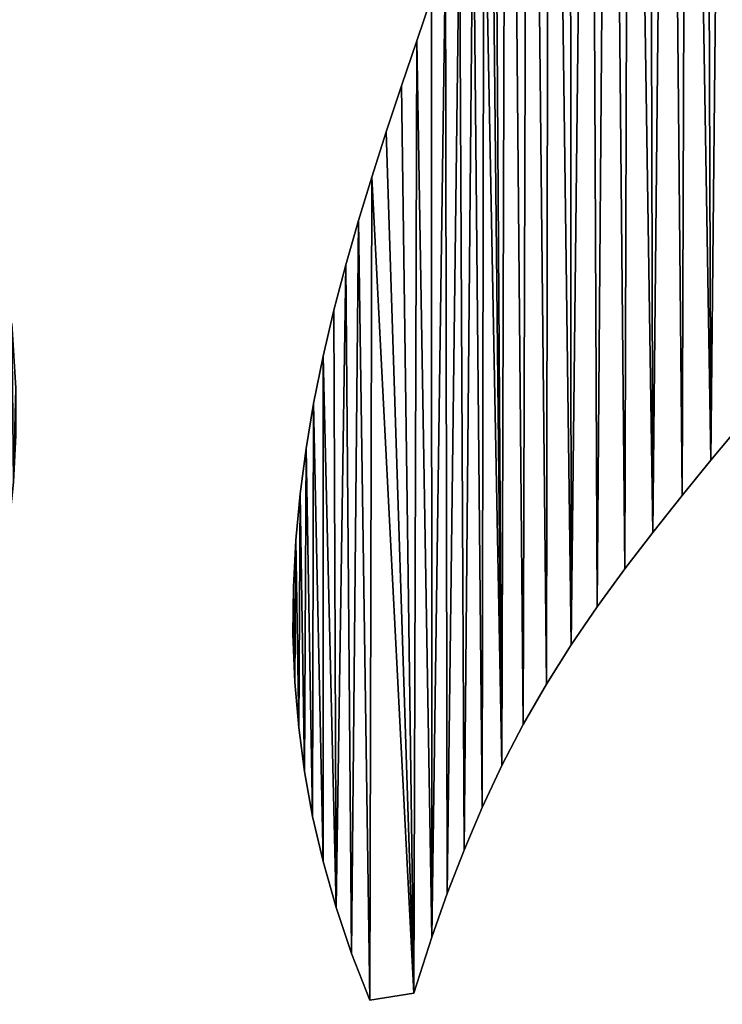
# Model space of a CAD drawing. Extents: x 9 to 1212, y 18 to 833.
# Tile 143 of 172: x 291 to 318, y 671 to 708. Entities that reach past the tile are written whole.
import ezdxf

# ---------------------------------------------------------------- set-up
doc = ezdxf.new("R2010")
doc.units = 0
doc.header["$MEASUREMENT"] = 0
doc.layers.get('0').update_dxf_attribs({"linetype": 'CONTINUOUS'})

# ---------------------------------------------------------------- blocks, each defined once
blk = doc.blocks.new('GRUPO_1')
for p, q in [((297.55002, 267.15982), (298.10273, 268.79405)), ((297.55002, 267.15982, 15), (298.10273, 268.79405, 15)), ((296.97975, 265.47834), (297.55002, 267.15982)), ((296.97975, 265.47834, 15), (297.55002, 267.15982, 15)), ((297.55002, 267.15982), (297.55002, 267.15982, 15)), ((296.40374, 263.75059), (296.97975, 265.47834)), ((296.40374, 263.75059, 15), (296.97975, 265.47834, 15)), ((296.97975, 265.47834), (296.97975, 265.47834, 15)), ((295.86113, 262.0645), (296.40374, 263.75059)), ((295.86113, 262.0645, 15), (296.40374, 263.75059, 15)), ((296.40374, 263.75059), (296.40374, 263.75059, 15)), ((295.36373, 260.43798), (295.86113, 262.0645)), ((295.36373, 260.43798, 15), (295.86113, 262.0645, 15)), ((295.86113, 262.0645), (295.86113, 262.0645, 15)), ((294.88883, 258.7765), (295.36373, 260.43798)), ((294.88883, 258.7765, 15), (295.36373, 260.43798, 15)), ((295.36373, 260.43798), (295.36373, 260.43798, 15)), ((294.44499, 257.08079), (294.88883, 258.7765)), ((294.44499, 257.08079, 15), (294.88883, 258.7765, 15)), ((294.88883, 258.7765), (294.88883, 258.7765, 15)), ((294.04073, 255.35155), (294.44499, 257.08079)), ((294.04073, 255.35155, 15), (294.44499, 257.08079, 15)), ((294.44499, 257.08079), (294.44499, 257.08079, 15)), ((293.6846, 253.58951), (294.04073, 255.35155)), ((293.6846, 253.58951, 15), (294.04073, 255.35155, 15)), ((294.04073, 255.35155), (294.04073, 255.35155, 15)), ((293.40021, 251.8963), (293.6846, 253.58951)), ((293.40021, 251.8963, 15), (293.6846, 253.58951, 15)), ((293.6846, 253.58951), (293.6846, 253.58951, 15)), ((309.72281, 252.84221), (308.56716, 251.45812)), ((309.72281, 252.84221, 15), (308.56716, 251.45812, 15)), ((293.17614, 250.19815), (293.40021, 251.8963)), ((293.17614, 250.19815, 15), (293.40021, 251.8963, 15)), ((293.40021, 251.8963), (293.40021, 251.8963, 15)), ((308.56716, 251.45812), (307.4893, 250.14153)), ((308.56716, 251.45812, 15), (307.4893, 250.14153, 15)), ((308.56716, 251.45812), (308.56716, 251.45812, 15)), ((293.01517, 248.47332), (293.17614, 250.19815)), ((293.01517, 248.47332, 15), (293.17614, 250.19815, 15)), ((293.17614, 250.19815), (293.17614, 250.19815, 15)), ((307.4893, 250.14153), (306.38718, 248.75732)), ((307.4893, 250.14153, 15), (306.38718, 248.75732, 15)), ((307.4893, 250.14153), (307.4893, 250.14153, 15)), ((306.38718, 248.75732), (305.34091, 247.39202)), ((306.38718, 248.75732, 15), (305.34091, 247.39202, 15)), ((306.38718, 248.75732), (306.38718, 248.75732, 15)), ((292.9242, 246.7224), (293.01517, 248.47332)), ((292.9242, 246.7224, 15), (293.01517, 248.47332, 15)), ((293.01517, 248.47332), (293.01517, 248.47332, 15)), ((305.34091, 247.39202), (304.30827, 245.9748)), ((305.34091, 247.39202, 15), (304.30827, 245.9748, 15)), ((305.34091, 247.39202), (305.34091, 247.39202, 15)), ((292.91015, 244.94595), (292.9242, 246.7224)), ((292.91015, 244.94595, 15), (292.9242, 246.7224, 15)), ((292.9242, 246.7224), (292.9242, 246.7224, 15)), ((304.30827, 245.9748), (303.33557, 244.55115)), ((304.30827, 245.9748, 15), (303.33557, 244.55115, 15)), ((304.30827, 245.9748), (304.30827, 245.9748, 15)), ((292.97991, 243.14455), (292.91015, 244.94595)), ((292.97991, 243.14455, 15), (292.91015, 244.94595, 15)), ((292.91015, 244.94595), (292.91015, 244.94595, 15)), ((303.33557, 244.55115), (302.4021, 243.07344)), ((303.33557, 244.55115, 15), (302.4021, 243.07344, 15)), ((303.33557, 244.55115), (303.33557, 244.55115, 15)), ((293.12476, 241.4593), (292.97991, 243.14455)), ((293.12476, 241.4593, 15), (292.97991, 243.14455, 15)), ((292.97991, 243.14455), (292.97991, 243.14455, 15)), ((302.4021, 243.07344), (301.53518, 241.56968)), ((302.4021, 243.07344, 15), (301.53518, 241.56968, 15)), ((302.4021, 243.07344), (302.4021, 243.07344, 15)), ((301.53518, 241.56968), (300.73291, 240.03117)), ((301.53518, 241.56968, 15), (300.73291, 240.03117, 15)), ((301.53518, 241.56968), (301.53518, 241.56968, 15)), ((293.34485, 239.80196), (293.12476, 241.4593)), ((293.34485, 239.80196, 15), (293.12476, 241.4593, 15)), ((293.12476, 241.4593), (293.12476, 241.4593, 15)), ((300.73291, 240.03117), (299.99255, 238.45472)), ((300.73291, 240.03117, 15), (299.99255, 238.45472, 15)), ((300.73291, 240.03117), (300.73291, 240.03117, 15)), ((293.64815, 238.12585), (293.34485, 239.80196)), ((293.64815, 238.12585, 15), (293.34485, 239.80196, 15)), ((293.34485, 239.80196), (293.34485, 239.80196, 15)), ((299.99255, 238.45472), (299.31662, 236.8587)), ((299.99255, 238.45472, 15), (299.31662, 236.8587, 15)), ((299.99255, 238.45472), (299.99255, 238.45472, 15)), ((294.03967, 236.43139), (293.64815, 238.12585)), ((294.03967, 236.43139, 15), (293.64815, 238.12585, 15)), ((293.64815, 238.12585), (293.64815, 238.12585, 15)), ((299.31662, 236.8587), (298.6916, 235.23191)), ((299.31662, 236.8587, 15), (298.6916, 235.23191, 15)), ((299.31662, 236.8587), (299.31662, 236.8587, 15)), ((294.5244, 234.71899), (294.03967, 236.43139)), ((294.5244, 234.71899, 15), (294.03967, 236.43139, 15)), ((294.03967, 236.43139), (294.03967, 236.43139, 15)), ((298.6916, 235.23191), (298.11736, 233.59958)), ((298.6916, 235.23191, 15), (298.11736, 233.59958, 15)), ((298.6916, 235.23191), (298.6916, 235.23191, 15)), ((295.10733, 232.98908), (294.5244, 234.71899)), ((295.10733, 232.98908, 15), (294.5244, 234.71899, 15)), ((294.5244, 234.71899), (294.5244, 234.71899, 15)), ((298.11736, 233.59958), (297.44012, 231.5008)), ((298.11736, 233.59958, 15), (297.44012, 231.5008, 15)), ((298.11736, 233.59958), (298.11736, 233.59958, 15)), ((295.79345, 231.24208), (295.10733, 232.98908)), ((295.79345, 231.24208, 15), (295.10733, 232.98908, 15)), ((295.10733, 232.98908), (295.10733, 232.98908, 15)), ((297.44012, 231.5008), (295.79345, 231.24208)), ((297.44012, 231.5008, 15), (295.79345, 231.24208, 15)), ((295.79345, 231.24208), (295.79345, 231.24208, 15)), ((297.44012, 231.5008), (297.44012, 231.5008, 15))]:
    blk.add_line(p, q)
mesh = blk.add_polyface()
corners = [(297.76337, 309.19065), (298.40314, 285.18428), (297.19939, 286.29373), (298.5333, 308.9643), (299.31836, 283.95925), (299.34111, 308.71611), (300.03646, 282.39767), (300.14279, 308.45866), (300.41265, 280.70197), (300.93806, 308.19202), (300.48826, 278.87563), (300.73291, 240.03117), (301.53518, 241.56968), (301.72661, 307.91622), (302.4021, 243.07344), (302.50816, 307.63132), (303.33557, 244.55115), (303.27985, 307.33836), (304.03203, 307.04128), (304.30827, 245.9748), (304.77661, 306.73558), (305.34091, 247.39202), (305.51334, 306.4213), (306.38718, 248.75732), (306.24193, 306.0985), (257.22723, 308.56869), (255.80686, 324.78407), (355.2355, 324.86785), (258.87274, 308.58805), (260.49905, 308.60718), (262.09467, 308.62594), (263.77162, 308.64567), (265.34398, 308.66416), (266.99547, 308.68358), (268.52457, 308.70152), (270.13736, 308.72015), (271.35745, 289.90374), (272.93453, 290.29904), (274.49879, 290.57794), (276.15582, 290.7667), (277.90909, 290.86217), (279.76208, 290.8612), (281.71825, 290.76064), (283.70719, 290.56621), (285.72801, 290.28524), (287.64274, 289.95152), (289.39929, 289.57709), (291.00314, 289.16239), (292.45977, 288.7079), (293.79883, 288.20409), (295.67289, 287.30103), (269.59908, 289.30489)]
mesh.append_faces([[corners[k] for k in face] for face in [(1, 3, 4), (4, 5, 6), (6, 7, 8), (8, 9, 10), (25, 27, 28), (28, 27, 29), (29, 27, 30), (30, 27, 31), (31, 27, 32), (32, 27, 33), (33, 27, 34), (34, 27, 35), (36, 0, 37), (37, 0, 38), (38, 0, 39), (39, 0, 40), (40, 0, 41), (41, 0, 42), (42, 0, 43), (43, 0, 44), (44, 0, 45), (45, 0, 46), (46, 0, 47), (47, 0, 48), (48, 0, 49), (49, 0, 50), (50, 0, 2), (51, 35, 36)]], dxfattribs={"vtx0": -1, "vtx1": -1})
mesh.append_faces([[corners[k] for k in face] for face in [(10, 9, 11), (35, 0, 36)]], dxfattribs={"vtx0": -1, "vtx1": -1, "vtx2": -1})
mesh.append_faces([[corners[k] for k in face] for face in [(0, 1, 2), (1, 0, 3), (4, 3, 5), (6, 5, 7), (8, 7, 9), (12, 9, 13), (14, 13, 15), (16, 15, 17), (16, 17, 18), (19, 18, 20), (21, 20, 22), (23, 22, 24), (25, 26, 27)]], dxfattribs={"vtx0": -1, "vtx2": -1})
mesh = blk.add_polyface()
corners = [(270.13736, 308.72015, 15), (269.59908, 289.30489, 15), (271.35745, 289.90374, 15), (255.80686, 324.78407, 15), (257.22723, 308.56869, 15), (355.2355, 324.86785, 15), (258.87274, 308.58805, 15), (260.49905, 308.60718, 15), (262.09467, 308.62594, 15), (263.77162, 308.64567, 15), (265.34398, 308.66416, 15), (266.99547, 308.68358, 15), (268.52457, 308.70152, 15), (297.76337, 309.19065, 15), (272.93453, 290.29904, 15), (274.49879, 290.57794, 15), (276.15582, 290.7667, 15), (277.90909, 290.86217, 15), (279.76208, 290.8612, 15), (281.71825, 290.76064, 15), (283.70719, 290.56621, 15), (285.72801, 290.28524, 15), (287.64274, 289.95152, 15), (289.39929, 289.57709, 15), (291.00314, 289.16239, 15), (292.45977, 288.7079, 15), (293.79883, 288.20409, 15), (295.67289, 287.30103, 15), (297.19939, 286.29373, 15), (298.40314, 285.18428, 15), (298.5333, 308.9643, 15), (299.31836, 283.95925, 15), (299.34111, 308.71611, 15), (300.03646, 282.39767, 15), (300.14279, 308.45866, 15), (300.41265, 280.70197, 15), (300.93806, 308.19202, 15), (300.48826, 278.87563, 15), (300.73291, 240.03117, 15), (301.53518, 241.56968, 15), (301.72661, 307.91622, 15), (302.4021, 243.07344, 15), (302.50816, 307.63132, 15), (303.33557, 244.55115, 15), (303.27985, 307.33836, 15), (304.03203, 307.04128, 15), (304.30827, 245.9748, 15), (304.77661, 306.73558, 15), (305.34091, 247.39202, 15), (305.51334, 306.4213, 15), (306.38718, 248.75732, 15), (306.24193, 306.0985, 15)]
mesh.append_faces([[corners[k] for k in face] for face in [(3, 4, 5), (29, 13, 28), (13, 29, 30), (30, 31, 32), (32, 33, 34), (34, 35, 36), (36, 39, 40), (40, 41, 42), (42, 43, 44), (44, 43, 45), (45, 46, 47), (47, 48, 49), (49, 50, 51)]], dxfattribs={"vtx0": -1, "vtx1": -1})
mesh.append_faces([[corners[k] for k in face] for face in [(13, 0, 2), (36, 37, 38)]], dxfattribs={"vtx0": -1, "vtx1": -1, "vtx2": -1})
mesh.append_faces([[corners[k] for k in face] for face in [(0, 1, 2), (5, 4, 6), (5, 6, 7), (5, 7, 8), (5, 8, 9), (5, 9, 10), (5, 10, 11), (5, 11, 12), (5, 12, 0), (13, 2, 14), (13, 14, 15), (13, 15, 16), (13, 16, 17), (13, 17, 18), (13, 18, 19), (13, 19, 20), (13, 20, 21), (13, 21, 22), (13, 22, 23), (13, 23, 24), (13, 24, 25), (13, 25, 26), (13, 26, 27), (13, 27, 28), (30, 29, 31), (32, 31, 33), (34, 33, 35), (36, 35, 37)]], dxfattribs={"vtx0": -1, "vtx2": -1})
mesh = blk.add_polyface()
corners = [(306.38718, 248.75732), (306.24193, 306.0985), (306.9621, 305.76721), (307.4893, 250.14153), (307.67357, 305.42749), (308.56716, 251.45812), (308.37608, 305.07938), (309.09599, 304.70895), (309.72281, 252.84221), (309.8083, 304.32811), (311.03176, 254.19412), (310.50993, 303.9383), (311.20057, 303.53957), (312.20698, 255.32059), (311.87989, 303.13198), (312.54759, 302.71557), (313.44035, 256.55176), (313.20335, 302.29041), (313.87643, 301.83619), (314.6449, 257.80939), (314.53765, 301.3711), (315.18466, 300.89654), (315.82202, 259.09933), (315.81708, 300.41258), (316.43454, 299.91926), (316.96631, 260.42085), (317.03669, 299.41665), (318.07217, 261.77304), (317.63195, 298.89697), (318.23086, 298.34892), (319.13592, 263.15755), (318.81162, 297.79081), (319.3738, 297.22271), (320.15318, 264.57584), (319.91699, 296.64469), (320.44076, 296.05682), (320.29623, 263.99363), (270.13736, 308.72015), (355.2355, 324.86785), (297.76337, 309.19065), (298.31149, 309.19702), (299.11741, 309.20639), (299.83988, 309.2148), (300.64585, 309.22423), (301.48615, 309.23407), (302.27063, 309.24325), (303.08929, 309.25284), (303.88656, 309.26217), (304.69785, 309.27167), (305.50258, 309.28109), (306.30685, 309.2905), (307.11246, 309.29993), (307.94508, 309.30968), (308.64676, 309.31789), (309.41442, 309.32687)]
mesh.append_faces([[corners[k] for k in face] for face in [(22, 24, 25), (25, 26, 27), (27, 29, 30), (30, 32, 33), (33, 35, 36), (39, 38, 40), (40, 38, 41), (41, 38, 42), (42, 38, 43), (43, 38, 44), (44, 38, 45), (45, 38, 46), (46, 38, 47), (47, 38, 48), (48, 38, 49), (49, 38, 50), (50, 38, 51), (51, 38, 52), (52, 38, 53), (53, 38, 54)]], dxfattribs={"vtx0": -1, "vtx1": -1})
mesh.append_faces([[corners[k] for k in face] for face in [(37, 38, 39)]], dxfattribs={"vtx0": -1, "vtx1": -1, "vtx2": -1})
mesh.append_faces([[corners[k] for k in face] for face in [(0, 1, 2), (3, 2, 4), (5, 4, 6), (5, 6, 7), (8, 7, 9), (10, 9, 11), (10, 11, 12), (13, 12, 14), (13, 14, 15), (16, 15, 17), (16, 17, 18), (19, 18, 20), (19, 20, 21), (22, 21, 23), (22, 23, 24), (25, 24, 26), (27, 26, 28), (27, 28, 29), (30, 29, 31), (30, 31, 32), (33, 32, 34), (33, 34, 35)]], dxfattribs={"vtx0": -1, "vtx2": -1})
mesh = blk.add_polyface()
corners = [(355.2355, 324.86785, 15), (270.13736, 308.72015, 15), (297.76337, 309.19065, 15), (298.31149, 309.19702, 15), (299.11741, 309.20639, 15), (299.83988, 309.2148, 15), (300.64585, 309.22423, 15), (301.48615, 309.23407, 15), (302.27063, 309.24325, 15), (303.08929, 309.25284, 15), (303.88656, 309.26217, 15), (304.69785, 309.27167, 15), (305.50258, 309.28109, 15), (306.30685, 309.2905, 15), (307.11246, 309.29993, 15), (307.94508, 309.30968, 15), (308.64676, 309.31789, 15), (309.41442, 309.32687, 15), (306.24193, 306.0985, 15), (306.38718, 248.75732, 15), (306.9621, 305.76721, 15), (307.4893, 250.14153, 15), (307.67357, 305.42749, 15), (308.56716, 251.45812, 15), (308.37608, 305.07938, 15), (309.09599, 304.70895, 15), (309.72281, 252.84221, 15), (309.8083, 304.32811, 15), (311.03176, 254.19412, 15), (310.50993, 303.9383, 15), (311.20057, 303.53957, 15), (312.20698, 255.32059, 15), (311.87989, 303.13198, 15), (312.54759, 302.71557, 15), (313.44035, 256.55176, 15), (313.20335, 302.29041, 15), (313.87643, 301.83619, 15), (314.6449, 257.80939, 15), (314.53765, 301.3711, 15), (315.18466, 300.89654, 15), (315.82202, 259.09933, 15), (315.81708, 300.41258, 15), (316.43454, 299.91926, 15), (316.96631, 260.42085, 15), (317.03669, 299.41665, 15), (318.07217, 261.77304, 15), (317.63195, 298.89697, 15), (318.23086, 298.34892, 15), (319.13592, 263.15755, 15), (318.81162, 297.79081, 15), (319.3738, 297.22271, 15), (320.15318, 264.57584, 15), (319.91699, 296.64469, 15), (320.44076, 296.05682, 15), (320.29623, 263.99363, 15)]
mesh.append_faces([[corners[k] for k in face] for face in [(18, 19, 20), (20, 21, 22), (22, 23, 24), (24, 23, 25), (25, 26, 27), (27, 28, 29), (29, 28, 30), (30, 31, 32), (32, 31, 33), (33, 34, 35), (35, 34, 36), (36, 37, 38), (38, 37, 39), (39, 40, 41), (41, 40, 42), (42, 43, 44), (44, 45, 46), (46, 45, 47), (47, 48, 49), (49, 48, 50), (50, 51, 52), (52, 51, 53)]], dxfattribs={"vtx0": -1, "vtx1": -1})
mesh.append_faces([[corners[k] for k in face] for face in [(0, 1, 2)]], dxfattribs={"vtx0": -1, "vtx1": -1, "vtx2": -1})
mesh.append_faces([[corners[k] for k in face] for face in [(0, 2, 3), (0, 3, 4), (0, 4, 5), (0, 5, 6), (0, 6, 7), (0, 7, 8), (0, 8, 9), (0, 9, 10), (0, 10, 11), (0, 11, 12), (0, 12, 13), (0, 13, 14), (0, 14, 15), (0, 15, 16), (0, 16, 17), (42, 40, 43), (44, 43, 45), (47, 45, 48), (50, 48, 51), (53, 51, 54)]], dxfattribs={"vtx0": -1, "vtx2": -1})
mesh = blk.add_polyface()
corners = [(277.61732, 235.86156), (277.20317, 252.85527), (278.52088, 254.00423), (279.30224, 238.92349), (280.54837, 255.68803), (280.64574, 242.14137), (282.38593, 256.57812), (281.18385, 243.79348), (281.63674, 245.48817), (282.00145, 247.22357), (282.26561, 248.92438), (282.44182, 250.63976), (282.53043, 254.16411), (282.53094, 252.38687), (293.12476, 241.4593), (293.01517, 248.47332), (293.17614, 250.19815), (293.34485, 239.80196), (293.40021, 251.8963), (293.64815, 238.12585), (293.6846, 253.58951), (294.03967, 236.43139), (294.04073, 255.35155), (294.5244, 234.71899), (294.44499, 257.08079), (294.88883, 258.7765), (295.10733, 232.98908), (295.36373, 260.43798), (295.79345, 231.24208), (295.86113, 262.0645), (297.44012, 231.5008), (296.40374, 263.75059), (296.97975, 265.47834), (297.55002, 267.15982), (298.11736, 233.59958), (298.10273, 268.79405), (298.62606, 270.38004), (298.6916, 235.23191), (299.15258, 272.06409), (299.31662, 236.8587), (299.65838, 273.85653), (299.99255, 238.45472), (300.06308, 275.57298), (300.73291, 240.03117), (300.34551, 277.21165), (300.48826, 278.87563), (300.93806, 308.19202), (301.53518, 241.56968), (301.72661, 307.91622), (302.4021, 243.07344), (302.50816, 307.63132), (303.33557, 244.55115), (304.03203, 307.04128), (304.30827, 245.9748), (304.77661, 306.73558), (305.34091, 247.39202), (305.51334, 306.4213), (306.38718, 248.75732), (306.9621, 305.76721), (307.4893, 250.14153), (307.67357, 305.42749), (308.56716, 251.45812), (309.09599, 304.70895), (309.72281, 252.84221), (309.8083, 304.32811), (311.03176, 254.19412), (311.20057, 303.53957), (312.20698, 255.32059)]
mesh.append_faces([[corners[k] for k in face] for face in [(11, 12, 13)]], dxfattribs={"vtx0": -1})
mesh.append_faces([[corners[k] for k in face] for face in [(5, 6, 7), (7, 6, 8), (8, 6, 9), (9, 6, 10), (10, 6, 11), (34, 36, 37), (37, 38, 39), (39, 40, 41), (41, 42, 43), (43, 46, 47), (47, 48, 49), (49, 50, 51), (51, 52, 53), (53, 54, 55), (55, 56, 57), (57, 58, 59), (59, 60, 61), (61, 62, 63), (63, 64, 65), (65, 66, 67)]], dxfattribs={"vtx0": -1, "vtx1": -1})
mesh.append_faces([[corners[k] for k in face] for face in [(0, 1, 2), (3, 2, 4), (5, 4, 6), (11, 6, 12), (14, 15, 16), (17, 16, 18), (19, 18, 20), (21, 20, 22), (23, 22, 24), (23, 24, 25), (26, 25, 27), (28, 27, 29), (30, 29, 31), (30, 31, 32), (30, 32, 33), (34, 33, 35), (34, 35, 36), (37, 36, 38), (39, 38, 40), (41, 40, 42), (43, 42, 44), (43, 44, 45)]], dxfattribs={"vtx0": -1, "vtx2": -1})
mesh = blk.add_polyface()
corners = [(277.20317, 252.85527, 15), (277.61732, 235.86156, 15), (278.52088, 254.00423, 15), (279.30224, 238.92349, 15), (280.54837, 255.68803, 15), (280.64574, 242.14137, 15), (282.38593, 256.57812, 15), (281.18385, 243.79348, 15), (281.63674, 245.48817, 15), (282.00145, 247.22357, 15), (282.26561, 248.92438, 15), (282.44182, 250.63976, 15), (282.53043, 254.16411, 15), (282.53094, 252.38687, 15), (293.01517, 248.47332, 15), (293.12476, 241.4593, 15), (293.17614, 250.19815, 15), (293.34485, 239.80196, 15), (293.40021, 251.8963, 15), (293.64815, 238.12585, 15), (293.6846, 253.58951, 15), (294.03967, 236.43139, 15), (294.04073, 255.35155, 15), (294.5244, 234.71899, 15), (294.44499, 257.08079, 15), (294.88883, 258.7765, 15), (295.10733, 232.98908, 15), (295.36373, 260.43798, 15), (295.79345, 231.24208, 15), (295.86113, 262.0645, 15), (297.44012, 231.5008, 15), (296.40374, 263.75059, 15), (296.97975, 265.47834, 15), (297.55002, 267.15982, 15), (298.11736, 233.59958, 15), (298.10273, 268.79405, 15), (298.62606, 270.38004, 15), (298.6916, 235.23191, 15), (299.15258, 272.06409, 15), (299.31662, 236.8587, 15), (299.65838, 273.85653, 15), (299.99255, 238.45472, 15), (300.06308, 275.57298, 15), (300.73291, 240.03117, 15), (300.34551, 277.21165, 15), (300.48826, 278.87563, 15), (300.93806, 308.19202, 15), (301.53518, 241.56968, 15), (301.72661, 307.91622, 15), (302.4021, 243.07344, 15), (302.50816, 307.63132, 15), (303.33557, 244.55115, 15), (304.03203, 307.04128, 15), (304.30827, 245.9748, 15), (304.77661, 306.73558, 15), (305.34091, 247.39202, 15), (305.51334, 306.4213, 15), (306.38718, 248.75732, 15), (306.9621, 305.76721, 15), (307.4893, 250.14153, 15), (307.67357, 305.42749, 15), (308.56716, 251.45812, 15), (309.09599, 304.70895, 15), (309.72281, 252.84221, 15), (309.8083, 304.32811, 15), (311.03176, 254.19412, 15), (311.20057, 303.53957, 15), (312.20698, 255.32059, 15)]
mesh.append_faces([[corners[k] for k in face] for face in [(12, 11, 13)]], dxfattribs={"vtx0": -1})
mesh.append_faces([[corners[k] for k in face] for face in [(0, 1, 2), (2, 3, 4), (4, 5, 6), (6, 11, 12), (14, 15, 16), (16, 17, 18), (18, 19, 20), (20, 21, 22), (22, 23, 24), (24, 23, 25), (25, 26, 27), (27, 28, 29), (29, 30, 31), (31, 30, 32), (32, 30, 33), (33, 34, 35), (35, 34, 36), (36, 37, 38), (38, 39, 40), (40, 41, 42), (42, 43, 44), (44, 43, 45)]], dxfattribs={"vtx0": -1, "vtx1": -1})
mesh.append_faces([[corners[k] for k in face] for face in [(6, 5, 7), (6, 7, 8), (6, 8, 9), (6, 9, 10), (6, 10, 11), (36, 34, 37), (38, 37, 39), (40, 39, 41), (42, 41, 43), (46, 43, 47), (48, 47, 49), (50, 49, 51), (52, 51, 53), (54, 53, 55), (56, 55, 57), (58, 57, 59), (60, 59, 61), (62, 61, 63), (64, 63, 65), (66, 65, 67)]], dxfattribs={"vtx0": -1, "vtx2": -1})
mesh = blk.add_polyface()
corners = [(303.70003, 183.73556), (303.1167, 208.31692), (304.75614, 209.18033), (305.1613, 182.96527), (306.32871, 210.00852), (306.8519, 182.07409), (307.88273, 210.82695), (308.26868, 181.32725), (309.23888, 211.53186), (309.75154, 180.61878), (309.96586, 196.17915), (310.8814, 212.19332), (312.58688, 196.83476), (312.36447, 213.07745), (313.66715, 214.24677), (321.3474, 200.99792), (314.64993, 215.67275), (315.40363, 217.24908), (315.98174, 218.89368), (316.4375, 220.57305), (316.80877, 222.26255), (317.09344, 224.01369), (317.32349, 225.73038), (317.52345, 227.4842), (317.66684, 229.20581), (317.80391, 230.93598), (317.90048, 232.69133), (317.99636, 234.43415), (318.06874, 236.1759), (318.14202, 237.9393), (318.20719, 239.66145), (318.27274, 241.41795), (318.34268, 243.14048), (318.41764, 244.90157), (318.49699, 246.61537), (318.59638, 248.38881), (318.69492, 250.14704), (318.82577, 251.8678), (318.96454, 253.62736), (319.11843, 255.32818), (319.31313, 257.08573), (319.50885, 258.85258), (319.7529, 260.53502), (320.01961, 262.27676), (320.29623, 263.99363), (321.4485, 294.82572), (326.23288, 205.9059), (326.54741, 283.02738), (329.5244, 212.0662), (329.84283, 288.50104), (331.48091, 219.07269), (331.71096, 291.13303), (332.45573, 226.00319)]
mesh.append_faces([[corners[k] for k in face] for face in [(10, 11, 12), (12, 14, 15), (15, 45, 46), (46, 47, 48), (48, 49, 50), (50, 51, 52)]], dxfattribs={"vtx0": -1, "vtx1": -1})
mesh.append_faces([[corners[k] for k in face] for face in [(9, 8, 10)]], dxfattribs={"vtx0": -1, "vtx1": -1, "vtx2": -1})
mesh.append_faces([[corners[k] for k in face] for face in [(0, 1, 2), (3, 2, 4), (5, 4, 6), (7, 6, 8), (10, 8, 11), (12, 11, 13), (12, 13, 14), (15, 14, 16), (15, 16, 17), (15, 17, 18), (15, 18, 19), (15, 19, 20), (15, 20, 21), (15, 21, 22), (15, 22, 23), (15, 23, 24), (15, 24, 25), (15, 25, 26), (15, 26, 27), (15, 27, 28), (15, 28, 29), (15, 29, 30), (15, 30, 31), (15, 31, 32), (15, 32, 33), (15, 33, 34), (15, 34, 35), (15, 35, 36), (15, 36, 37), (15, 37, 38), (15, 38, 39), (15, 39, 40), (15, 40, 41), (15, 41, 42), (15, 42, 43), (15, 43, 44)]], dxfattribs={"vtx0": -1, "vtx2": -1})
mesh = blk.add_polyface()
corners = [(303.1167, 208.31692, 15), (303.70003, 183.73556, 15), (304.75614, 209.18033, 15), (305.1613, 182.96527, 15), (306.32871, 210.00852, 15), (306.8519, 182.07409, 15), (307.88273, 210.82695, 15), (308.26868, 181.32725, 15), (309.23888, 211.53186, 15), (309.75154, 180.61878, 15), (309.96586, 196.17915, 15), (310.8814, 212.19332, 15), (312.58688, 196.83476, 15), (312.36447, 213.07745, 15), (313.66715, 214.24677, 15), (321.3474, 200.99792, 15), (314.64993, 215.67275, 15), (315.40363, 217.24908, 15), (315.98174, 218.89368, 15), (316.4375, 220.57305, 15), (316.80877, 222.26255, 15), (317.09344, 224.01369, 15), (317.32349, 225.73038, 15), (317.52345, 227.4842, 15), (317.66684, 229.20581, 15), (317.80391, 230.93598, 15), (317.90048, 232.69133, 15), (317.99636, 234.43415, 15), (318.06874, 236.1759, 15), (318.14202, 237.9393, 15), (318.20719, 239.66145, 15), (318.27274, 241.41795, 15), (318.34268, 243.14048, 15), (318.41764, 244.90157, 15), (318.49699, 246.61537, 15), (318.59638, 248.38881, 15), (318.69492, 250.14704, 15), (318.82577, 251.8678, 15), (318.96454, 253.62736, 15), (319.11843, 255.32818, 15), (319.31313, 257.08573, 15), (319.50885, 258.85258, 15), (319.7529, 260.53502, 15), (320.01961, 262.27676, 15), (320.29623, 263.99363, 15), (321.4485, 294.82572, 15), (326.23288, 205.9059, 15), (326.54741, 283.02738, 15), (329.5244, 212.0662, 15), (329.84283, 288.50104, 15), (331.48091, 219.07269, 15), (331.71096, 291.13303, 15), (332.45573, 226.00319, 15)]
mesh.append_faces([[corners[k] for k in face] for face in [(0, 1, 2), (2, 3, 4), (4, 5, 6), (6, 7, 8), (8, 10, 11), (11, 12, 13), (13, 12, 14), (14, 15, 16), (16, 15, 17), (17, 15, 18), (18, 15, 19), (19, 15, 20), (20, 15, 21), (21, 15, 22), (22, 15, 23), (23, 15, 24), (24, 15, 25), (25, 15, 26), (26, 15, 27), (27, 15, 28), (28, 15, 29), (29, 15, 30), (30, 15, 31), (31, 15, 32), (32, 15, 33), (33, 15, 34), (34, 15, 35), (35, 15, 36), (36, 15, 37), (37, 15, 38), (38, 15, 39), (39, 15, 40), (40, 15, 41), (41, 15, 42), (42, 15, 43), (43, 15, 44)]], dxfattribs={"vtx0": -1, "vtx1": -1})
mesh.append_faces([[corners[k] for k in face] for face in [(8, 9, 10)]], dxfattribs={"vtx0": -1, "vtx1": -1, "vtx2": -1})
mesh.append_faces([[corners[k] for k in face] for face in [(11, 10, 12), (14, 12, 15), (45, 15, 46), (47, 46, 48), (49, 48, 50), (51, 50, 52)]], dxfattribs={"vtx0": -1, "vtx2": -1})
mesh = blk.add_polyface()
corners = [(298.10273, 268.79405, 15), (297.55002, 267.15982), (297.55002, 267.15982, 15), (298.10273, 268.79405)]
mesh.append_faces([[corners[k] for k in face] for face in [(0, 1, 2), (1, 0, 3)]], dxfattribs={"vtx0": -1})
mesh = blk.add_polyface()
corners = [(270.77232, 227.98034), (270.76415, 246.9311), (272.04329, 248.1179), (272.08287, 229.14094), (273.33123, 249.31779), (273.32582, 230.36271), (274.50558, 231.65012), (274.61564, 250.5092), (275.61875, 233.00102), (275.9021, 251.68767), (276.66151, 234.41265), (277.20317, 252.85527), (277.61732, 235.86156), (278.52088, 254.00423), (278.49865, 237.36586), (279.30224, 238.92349), (280.54837, 255.68803), (280.02484, 240.53241), (280.64574, 242.14137), (292.9242, 246.7224), (292.97991, 243.14455), (292.91015, 244.94595), (293.01517, 248.47332), (293.12476, 241.4593), (293.17614, 250.19815), (293.34485, 239.80196), (293.40021, 251.8963), (293.64815, 238.12585), (293.6846, 253.58951), (294.03967, 236.43139), (294.04073, 255.35155), (294.5244, 234.71899), (294.88883, 258.7765), (295.10733, 232.98908), (295.36373, 260.43798), (295.79345, 231.24208), (295.86113, 262.0645), (297.44012, 231.5008), (297.55002, 267.15982), (298.11736, 233.59958), (281.27767, 196.81542), (281.90511, 195.22454), (280.25939, 196.09206), (282.81821, 197.62675), (283.28533, 194.49697), (284.43444, 198.47793), (284.91137, 193.63982), (285.92949, 199.2653), (286.49341, 192.80586), (287.5672, 200.12779), (287.99958, 192.0119), (289.11902, 200.94506), (289.59114, 191.17292), (290.6468, 201.74967), (291.1822, 190.33422), (292.21826, 202.57727), (292.71637, 189.52549), (293.80224, 203.41147), (294.27006, 188.70648), (295.36131, 204.23256), (295.82735, 187.88557), (296.91283, 205.04966), (297.41733, 187.04743), (298.44084, 205.85439), (298.98189, 186.22268), (300.05306, 206.70346), (300.49832, 185.42332), (301.63055, 207.53424), (302.08742, 184.58563), (303.1167, 208.31692)]
mesh.append_faces([[corners[k] for k in face] for face in [(19, 20, 21), (40, 41, 42)]], dxfattribs={"vtx0": -1})
mesh.append_faces([[corners[k] for k in face] for face in [(0, 2, 3), (3, 4, 5), (5, 4, 6), (6, 7, 8), (8, 9, 10), (10, 11, 12), (12, 13, 14), (14, 13, 15), (15, 16, 17), (17, 16, 18), (20, 22, 23), (23, 24, 25), (25, 26, 27), (27, 28, 29), (29, 30, 31), (31, 32, 33), (33, 34, 35), (35, 36, 37), (37, 38, 39), (41, 43, 44), (44, 45, 46)]], dxfattribs={"vtx0": -1, "vtx1": -1})
mesh.append_faces([[corners[k] for k in face] for face in [(0, 1, 2), (3, 2, 4), (6, 4, 7), (8, 7, 9), (10, 9, 11), (20, 19, 22), (41, 40, 43), (44, 43, 45), (46, 45, 47), (48, 47, 49), (50, 49, 51), (52, 51, 53), (54, 53, 55), (56, 55, 57), (58, 57, 59), (60, 59, 61), (62, 61, 63), (64, 63, 65), (66, 65, 67), (68, 67, 69)]], dxfattribs={"vtx0": -1, "vtx2": -1})
mesh = blk.add_polyface()
corners = [(270.76415, 246.9311, 15), (270.77232, 227.98034, 15), (272.04329, 248.1179, 15), (272.08287, 229.14094, 15), (273.33123, 249.31779, 15), (273.32582, 230.36271, 15), (274.50558, 231.65012, 15), (274.61564, 250.5092, 15), (275.61875, 233.00102, 15), (275.9021, 251.68767, 15), (276.66151, 234.41265, 15), (277.20317, 252.85527, 15), (277.61732, 235.86156, 15), (278.52088, 254.00423, 15), (278.49865, 237.36586, 15), (279.30224, 238.92349, 15), (280.54837, 255.68803, 15), (280.02484, 240.53241, 15), (280.64574, 242.14137, 15), (292.97991, 243.14455, 15), (292.9242, 246.7224, 15), (292.91015, 244.94595, 15), (293.01517, 248.47332, 15), (293.12476, 241.4593, 15), (293.17614, 250.19815, 15), (293.34485, 239.80196, 15), (293.40021, 251.8963, 15), (293.64815, 238.12585, 15), (293.6846, 253.58951, 15), (294.03967, 236.43139, 15), (294.04073, 255.35155, 15), (294.5244, 234.71899, 15), (294.88883, 258.7765, 15), (295.10733, 232.98908, 15), (295.36373, 260.43798, 15), (295.79345, 231.24208, 15), (295.86113, 262.0645, 15), (297.44012, 231.5008, 15), (297.55002, 267.15982, 15), (298.11736, 233.59958, 15), (281.90511, 195.22454, 15), (281.27767, 196.81542, 15), (280.25939, 196.09206, 15), (282.81821, 197.62675, 15), (283.28533, 194.49697, 15), (284.43444, 198.47793, 15), (284.91137, 193.63982, 15), (285.92949, 199.2653, 15), (286.49341, 192.80586, 15), (287.5672, 200.12779, 15), (287.99958, 192.0119, 15), (289.11902, 200.94506, 15), (289.59114, 191.17292, 15), (290.6468, 201.74967, 15), (291.1822, 190.33422, 15), (292.21826, 202.57727, 15), (292.71637, 189.52549, 15), (293.80224, 203.41147, 15), (294.27006, 188.70648, 15), (295.36131, 204.23256, 15), (295.82735, 187.88557, 15), (296.91283, 205.04966, 15), (297.41733, 187.04743, 15), (298.44084, 205.85439, 15), (298.98189, 186.22268, 15), (300.05306, 206.70346, 15), (300.49832, 185.42332, 15), (301.63055, 207.53424, 15), (302.08742, 184.58563, 15), (303.1167, 208.31692, 15)]
mesh.append_faces([[corners[k] for k in face] for face in [(19, 20, 21), (40, 41, 42)]], dxfattribs={"vtx0": -1})
mesh.append_faces([[corners[k] for k in face] for face in [(0, 1, 2), (2, 3, 4), (4, 6, 7), (7, 8, 9), (9, 10, 11), (20, 19, 22), (41, 40, 43), (43, 44, 45), (45, 46, 47), (47, 48, 49), (49, 50, 51), (51, 52, 53), (53, 54, 55), (55, 56, 57), (57, 58, 59), (59, 60, 61), (61, 62, 63), (63, 64, 65), (65, 66, 67), (67, 68, 69)]], dxfattribs={"vtx0": -1, "vtx1": -1})
mesh.append_faces([[corners[k] for k in face] for face in [(2, 1, 3), (4, 3, 5), (4, 5, 6), (7, 6, 8), (9, 8, 10), (11, 10, 12), (13, 12, 14), (13, 14, 15), (16, 15, 17), (16, 17, 18), (22, 19, 23), (24, 23, 25), (26, 25, 27), (28, 27, 29), (30, 29, 31), (32, 31, 33), (34, 33, 35), (36, 35, 37), (38, 37, 39), (43, 40, 44), (45, 44, 46)]], dxfattribs={"vtx0": -1, "vtx2": -1})
mesh = blk.add_polyface()
corners = [(297.55002, 267.15982, 15), (296.97975, 265.47834), (296.97975, 265.47834, 15), (297.55002, 267.15982)]
mesh.append_faces([[corners[k] for k in face] for face in [(0, 1, 2), (1, 0, 3)]], dxfattribs={"vtx0": -1})
mesh = blk.add_polyface()
corners = [(296.97975, 265.47834, 15), (296.40374, 263.75059), (296.40374, 263.75059, 15), (296.97975, 265.47834)]
mesh.append_faces([[corners[k] for k in face] for face in [(0, 1, 2), (1, 0, 3)]], dxfattribs={"vtx0": -1})
mesh = blk.add_polyface()
corners = [(296.40374, 263.75059, 15), (295.86113, 262.0645), (295.86113, 262.0645, 15), (296.40374, 263.75059)]
mesh.append_faces([[corners[k] for k in face] for face in [(0, 1, 2), (1, 0, 3)]], dxfattribs={"vtx0": -1})
mesh = blk.add_polyface()
corners = [(295.86113, 262.0645, 15), (295.36373, 260.43798), (295.36373, 260.43798, 15), (295.86113, 262.0645)]
mesh.append_faces([[corners[k] for k in face] for face in [(0, 1, 2), (1, 0, 3)]], dxfattribs={"vtx0": -1})
mesh = blk.add_polyface()
corners = [(295.36373, 260.43798, 15), (294.88883, 258.7765), (294.88883, 258.7765, 15), (295.36373, 260.43798)]
mesh.append_faces([[corners[k] for k in face] for face in [(0, 1, 2), (1, 0, 3)]], dxfattribs={"vtx0": -1})
mesh = blk.add_polyface()
corners = [(294.88883, 258.7765, 15), (294.44499, 257.08079), (294.44499, 257.08079, 15), (294.88883, 258.7765)]
mesh.append_faces([[corners[k] for k in face] for face in [(0, 1, 2), (1, 0, 3)]], dxfattribs={"vtx0": -1})
mesh = blk.add_polyface()
corners = [(294.44499, 257.08079, 15), (294.04073, 255.35155), (294.04073, 255.35155, 15), (294.44499, 257.08079)]
mesh.append_faces([[corners[k] for k in face] for face in [(0, 1, 2), (1, 0, 3)]], dxfattribs={"vtx0": -1})
mesh = blk.add_polyface()
corners = [(294.04073, 255.35155, 15), (293.6846, 253.58951), (293.6846, 253.58951, 15), (294.04073, 255.35155)]
mesh.append_faces([[corners[k] for k in face] for face in [(0, 1, 2), (1, 0, 3)]], dxfattribs={"vtx0": -1})
mesh = blk.add_polyface()
corners = [(293.6846, 253.58951, 15), (293.40021, 251.8963), (293.40021, 251.8963, 15), (293.6846, 253.58951)]
mesh.append_faces([[corners[k] for k in face] for face in [(0, 1, 2), (1, 0, 3)]], dxfattribs={"vtx0": -1})
mesh = blk.add_polyface()
corners = [(309.72281, 252.84221), (308.56716, 251.45812, 15), (308.56716, 251.45812), (309.72281, 252.84221, 15)]
mesh.append_faces([[corners[k] for k in face] for face in [(0, 1, 2), (1, 0, 3)]], dxfattribs={"vtx0": -1})
mesh = blk.add_polyface()
corners = [(293.40021, 251.8963, 15), (293.17614, 250.19815), (293.17614, 250.19815, 15), (293.40021, 251.8963)]
mesh.append_faces([[corners[k] for k in face] for face in [(0, 1, 2), (1, 0, 3)]], dxfattribs={"vtx0": -1})
mesh = blk.add_polyface()
corners = [(308.56716, 251.45812), (307.4893, 250.14153, 15), (307.4893, 250.14153), (308.56716, 251.45812, 15)]
mesh.append_faces([[corners[k] for k in face] for face in [(0, 1, 2), (1, 0, 3)]], dxfattribs={"vtx0": -1})
mesh = blk.add_polyface()
corners = [(293.17614, 250.19815, 15), (293.01517, 248.47332), (293.01517, 248.47332, 15), (293.17614, 250.19815)]
mesh.append_faces([[corners[k] for k in face] for face in [(0, 1, 2), (1, 0, 3)]], dxfattribs={"vtx0": -1})
mesh = blk.add_polyface()
corners = [(307.4893, 250.14153), (306.38718, 248.75732, 15), (306.38718, 248.75732), (307.4893, 250.14153, 15)]
mesh.append_faces([[corners[k] for k in face] for face in [(0, 1, 2), (1, 0, 3)]], dxfattribs={"vtx0": -1})
mesh = blk.add_polyface()
corners = [(306.38718, 248.75732), (305.34091, 247.39202, 15), (305.34091, 247.39202), (306.38718, 248.75732, 15)]
mesh.append_faces([[corners[k] for k in face] for face in [(0, 1, 2), (1, 0, 3)]], dxfattribs={"vtx0": -1})
mesh = blk.add_polyface()
corners = [(293.01517, 248.47332, 15), (292.9242, 246.7224), (292.9242, 246.7224, 15), (293.01517, 248.47332)]
mesh.append_faces([[corners[k] for k in face] for face in [(0, 1, 2), (1, 0, 3)]], dxfattribs={"vtx0": -1})
mesh = blk.add_polyface()
corners = [(305.34091, 247.39202), (304.30827, 245.9748, 15), (304.30827, 245.9748), (305.34091, 247.39202, 15)]
mesh.append_faces([[corners[k] for k in face] for face in [(0, 1, 2), (1, 0, 3)]], dxfattribs={"vtx0": -1})
mesh = blk.add_polyface()
corners = [(292.9242, 246.7224, 15), (292.91015, 244.94595), (292.91015, 244.94595, 15), (292.9242, 246.7224)]
mesh.append_faces([[corners[k] for k in face] for face in [(0, 1, 2), (1, 0, 3)]], dxfattribs={"vtx0": -1})
mesh = blk.add_polyface()
corners = [(304.30827, 245.9748), (303.33557, 244.55115, 15), (303.33557, 244.55115), (304.30827, 245.9748, 15)]
mesh.append_faces([[corners[k] for k in face] for face in [(0, 1, 2), (1, 0, 3)]], dxfattribs={"vtx0": -1})
mesh = blk.add_polyface()
corners = [(292.91015, 244.94595, 15), (292.97991, 243.14455), (292.97991, 243.14455, 15), (292.91015, 244.94595)]
mesh.append_faces([[corners[k] for k in face] for face in [(0, 1, 2), (1, 0, 3)]], dxfattribs={"vtx0": -1})
mesh = blk.add_polyface()
corners = [(303.33557, 244.55115), (302.4021, 243.07344, 15), (302.4021, 243.07344), (303.33557, 244.55115, 15)]
mesh.append_faces([[corners[k] for k in face] for face in [(0, 1, 2), (1, 0, 3)]], dxfattribs={"vtx0": -1})
mesh = blk.add_polyface()
corners = [(292.97991, 243.14455, 15), (293.12476, 241.4593), (293.12476, 241.4593, 15), (292.97991, 243.14455)]
mesh.append_faces([[corners[k] for k in face] for face in [(0, 1, 2), (1, 0, 3)]], dxfattribs={"vtx0": -1})
mesh = blk.add_polyface()
corners = [(302.4021, 243.07344), (301.53518, 241.56968, 15), (301.53518, 241.56968), (302.4021, 243.07344, 15)]
mesh.append_faces([[corners[k] for k in face] for face in [(0, 1, 2), (1, 0, 3)]], dxfattribs={"vtx0": -1})
mesh = blk.add_polyface()
corners = [(301.53518, 241.56968), (300.73291, 240.03117, 15), (300.73291, 240.03117), (301.53518, 241.56968, 15)]
mesh.append_faces([[corners[k] for k in face] for face in [(0, 1, 2), (1, 0, 3)]], dxfattribs={"vtx0": -1})
mesh = blk.add_polyface()
corners = [(293.12476, 241.4593, 15), (293.34485, 239.80196), (293.34485, 239.80196, 15), (293.12476, 241.4593)]
mesh.append_faces([[corners[k] for k in face] for face in [(0, 1, 2), (1, 0, 3)]], dxfattribs={"vtx0": -1})
mesh = blk.add_polyface()
corners = [(300.73291, 240.03117), (299.99255, 238.45472, 15), (299.99255, 238.45472), (300.73291, 240.03117, 15)]
mesh.append_faces([[corners[k] for k in face] for face in [(0, 1, 2), (1, 0, 3)]], dxfattribs={"vtx0": -1})
mesh = blk.add_polyface()
corners = [(293.34485, 239.80196, 15), (293.64815, 238.12585), (293.64815, 238.12585, 15), (293.34485, 239.80196)]
mesh.append_faces([[corners[k] for k in face] for face in [(0, 1, 2), (1, 0, 3)]], dxfattribs={"vtx0": -1})
mesh = blk.add_polyface()
corners = [(299.99255, 238.45472), (299.31662, 236.8587, 15), (299.31662, 236.8587), (299.99255, 238.45472, 15)]
mesh.append_faces([[corners[k] for k in face] for face in [(0, 1, 2), (1, 0, 3)]], dxfattribs={"vtx0": -1})
mesh = blk.add_polyface()
corners = [(293.64815, 238.12585, 15), (294.03967, 236.43139), (294.03967, 236.43139, 15), (293.64815, 238.12585)]
mesh.append_faces([[corners[k] for k in face] for face in [(0, 1, 2), (1, 0, 3)]], dxfattribs={"vtx0": -1})
mesh = blk.add_polyface()
corners = [(299.31662, 236.8587), (298.6916, 235.23191, 15), (298.6916, 235.23191), (299.31662, 236.8587, 15)]
mesh.append_faces([[corners[k] for k in face] for face in [(0, 1, 2), (1, 0, 3)]], dxfattribs={"vtx0": -1})
mesh = blk.add_polyface()
corners = [(294.03967, 236.43139, 15), (294.5244, 234.71899), (294.5244, 234.71899, 15), (294.03967, 236.43139)]
mesh.append_faces([[corners[k] for k in face] for face in [(0, 1, 2), (1, 0, 3)]], dxfattribs={"vtx0": -1})
mesh = blk.add_polyface()
corners = [(298.6916, 235.23191), (298.11736, 233.59958, 15), (298.11736, 233.59958), (298.6916, 235.23191, 15)]
mesh.append_faces([[corners[k] for k in face] for face in [(0, 1, 2), (1, 0, 3)]], dxfattribs={"vtx0": -1})
mesh = blk.add_polyface()
corners = [(294.5244, 234.71899, 15), (295.10733, 232.98908), (295.10733, 232.98908, 15), (294.5244, 234.71899)]
mesh.append_faces([[corners[k] for k in face] for face in [(0, 1, 2), (1, 0, 3)]], dxfattribs={"vtx0": -1})
mesh = blk.add_polyface()
corners = [(298.11736, 233.59958), (297.44012, 231.5008, 15), (297.44012, 231.5008), (298.11736, 233.59958, 15)]
mesh.append_faces([[corners[k] for k in face] for face in [(0, 1, 2), (1, 0, 3)]], dxfattribs={"vtx0": -1})
mesh = blk.add_polyface()
corners = [(295.10733, 232.98908, 15), (295.79345, 231.24208), (295.79345, 231.24208, 15), (295.10733, 232.98908)]
mesh.append_faces([[corners[k] for k in face] for face in [(0, 1, 2), (1, 0, 3)]], dxfattribs={"vtx0": -1})
mesh = blk.add_polyface()
corners = [(297.44012, 231.5008, 15), (295.79345, 231.24208), (297.44012, 231.5008), (295.79345, 231.24208, 15)]
mesh.append_faces([[corners[k] for k in face] for face in [(0, 1, 2), (1, 0, 3)]], dxfattribs={"vtx0": -1})

msp = doc.modelspace()

# ---------------------------------------------------------------- block references
msp.add_blockref('GRUPO_1', (8.548, 440.359))

doc.saveas('drawing.dxf')
